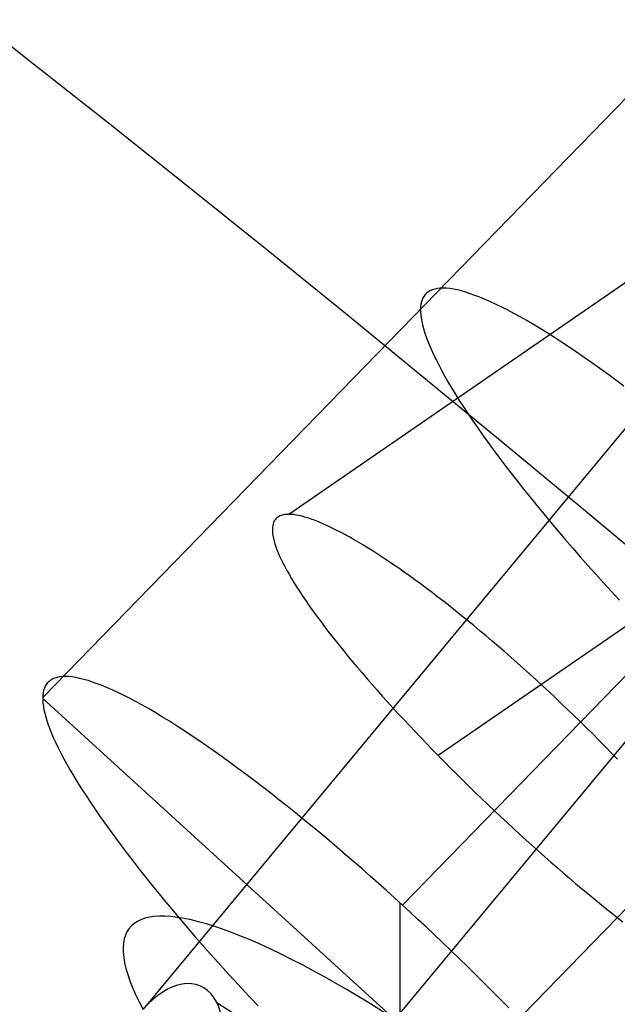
# Model space of a CAD drawing. Extents: x -260 to 296, y -277 to 294.
# Tile 232 of 241: x 202.56 to 206.11, y 174.08 to 179.92. Entities that reach past the tile are written whole.
import ezdxf

# ---------------------------------------------------------------- set-up
doc = ezdxf.new("R2010")
doc.units = 0
doc.layers.add('PREDEFINITO', color=7, linetype='CONTINUOUS')

msp = doc.modelspace()

# ---------------------------------------------------------------- linework, layer by layer
at = {"layer": 'PREDEFINITO'}
for p, q in [((210.3555, 182.5571, 626.9698), (203.2922, 174.0474, 629.5021)), ((212.0501, 182.4163, 632.3742), (204.1583, 176.9847, 631.282)), ((211.4035, 181.9606, 631.1001), (204.7865, 173.9886, 633.4725)), ((212.9192, 180.9726, 630.0659), (205.044, 175.5525, 628.976)), ((207.1806, 180.5075, 629.5736), (202.6967, 175.8972, 630.7651)), ((209.3154, 179.2759, 632.8415), (204.8315, 174.6656, 634.0331)), ((205.0105, 178.3178, 630.8867), (204.9979, 178.3125, 630.8189)), ((205.0243, 178.322, 630.9547), (205.0105, 178.3178, 630.8867)), ((205.0395, 178.3249, 631.0231), (205.0243, 178.322, 630.9547)), ((205.0559, 178.3266, 631.0916), (205.0395, 178.3249, 631.0231)), ((205.0736, 178.3271, 631.1602), (205.0559, 178.3266, 631.0916)), ((205.0927, 178.3264, 631.229), (205.0736, 178.3271, 631.1602)), ((205.113, 178.3243, 631.2977), (205.0927, 178.3264, 631.229)), ((205.1347, 178.321, 631.3663), (205.113, 178.3243, 631.2977)), ((205.1577, 178.3164, 631.4348), (205.1347, 178.321, 631.3663)), ((205.1819, 178.3104, 631.5031), (205.1577, 178.3164, 631.4348)), ((204.9485, 178.258, 630.4217), (204.9444, 178.2454, 630.3575)), ((204.9537, 178.2696, 630.4865), (204.9485, 178.258, 630.4217)), ((204.9601, 178.2803, 630.552), (204.9537, 178.2696, 630.4865)), ((204.9677, 178.2899, 630.618), (204.9601, 178.2803, 630.552)), ((204.9766, 178.2986, 630.6845), (204.9677, 178.2899, 630.618)), ((204.9866, 178.3061, 630.7515), (204.9766, 178.2986, 630.6845)), ((204.9979, 178.3125, 630.8189), (204.9866, 178.3061, 630.7515)), ((205.2075, 178.3031, 631.5711), (205.1819, 178.3104, 631.5031)), ((205.2344, 178.2944, 631.6388), (205.2075, 178.3031, 631.5711)), ((205.2625, 178.2845, 631.706), (205.2344, 178.2944, 631.6388)), ((205.2919, 178.2731, 631.7728), (205.2625, 178.2845, 631.706)), ((205.3226, 178.2604, 631.839), (205.2919, 178.2731, 631.7728)), ((205.3544, 178.2464, 631.9045), (205.3226, 178.2604, 631.839)), ((204.9395, 178.2175, 630.2313), (204.9386, 178.2023, 630.1693)), ((204.9386, 178.2023, 630.1693), (204.9389, 178.1861, 630.1076)), ((204.9414, 178.2319, 630.2941), (204.9395, 178.2175, 630.2313)), ((204.9444, 178.2454, 630.3575), (204.9414, 178.2319, 630.2941)), ((205.3875, 178.231, 631.9694), (205.3544, 178.2464, 631.9045)), ((205.4217, 178.2143, 632.0335), (205.3875, 178.231, 631.9694)), ((205.4571, 178.1963, 632.0968), (205.4217, 178.2143, 632.0335)), ((204.9389, 178.1861, 630.1076), (204.9401, 178.1689, 630.0456)), ((204.9401, 178.1689, 630.0456), (204.9425, 178.1505, 629.9833)), ((204.9425, 178.1505, 629.9833), (204.946, 178.131, 629.9209)), ((205.4935, 178.1769, 632.1591), (205.4571, 178.1963, 632.0968)), ((205.5311, 178.1563, 632.2205), (205.4935, 178.1769, 632.1591)), ((205.5696, 178.1344, 632.2809), (205.5311, 178.1563, 632.2205)), ((204.946, 178.131, 629.9209), (204.9506, 178.1103, 629.8583)), ((204.9506, 178.1103, 629.8583), (204.9564, 178.0885, 629.7956)), ((204.9564, 178.0885, 629.7956), (204.9633, 178.0655, 629.7329)), ((205.6092, 178.1112, 632.3401), (205.5696, 178.1344, 632.2809)), ((205.6497, 178.0868, 632.3982), (205.6092, 178.1112, 632.3401)), ((205.6912, 178.0612, 632.4551), (205.6497, 178.0868, 632.3982)), ((204.9633, 178.0655, 629.7329), (204.9715, 178.0413, 629.6703)), ((204.9715, 178.0413, 629.6703), (204.9809, 178.016, 629.6077)), ((205.7335, 178.0344, 632.5108), (205.6912, 178.0612, 632.4551)), ((205.7767, 178.0065, 632.5651), (205.7335, 178.0344, 632.5108)), ((204.9809, 178.016, 629.6077), (204.9916, 177.9895, 629.5453)), ((204.9916, 177.9895, 629.5453), (205.0035, 177.9618, 629.483)), ((205.8206, 177.9775, 632.6181), (205.7767, 178.0065, 632.5651)), ((205.8652, 177.9474, 632.6697), (205.8206, 177.9775, 632.6181)), ((205.0035, 177.9618, 629.483), (205.0167, 177.933, 629.4211)), ((205.0167, 177.933, 629.4211), (205.0312, 177.903, 629.3595)), ((205.9106, 177.9162, 632.7198), (205.8652, 177.9474, 632.6697)), ((205.9566, 177.8841, 632.7684), (205.9106, 177.9162, 632.7198)), ((209.2876, 177.8622, 627.2678), (204.8038, 173.2519, 628.4593)), ((205.0312, 177.903, 629.3595), (205.047, 177.8718, 629.2983)), ((205.047, 177.8718, 629.2983), (205.064, 177.8395, 629.2375)), ((206.0031, 177.851, 632.8155), (205.9566, 177.8841, 632.7684)), ((206.0502, 177.8169, 632.861), (206.0031, 177.851, 632.8155)), ((205.064, 177.8395, 629.2375), (205.0824, 177.806, 629.1773)), ((205.0824, 177.806, 629.1773), (205.1022, 177.7715, 629.1177)), ((206.0978, 177.782, 632.905), (206.0502, 177.8169, 632.861)), ((205.1022, 177.7715, 629.1177), (205.1232, 177.7358, 629.0587)), ((205.1232, 177.7358, 629.0587), (205.1456, 177.699, 629.0005)), ((206.1457, 177.7463, 632.9473), (206.0978, 177.782, 632.905)), ((205.1456, 177.699, 629.0005), (205.1692, 177.6611, 628.9431)), ((205.1692, 177.6611, 628.9431), (205.1942, 177.6222, 628.8865)), ((205.1942, 177.6222, 628.8865), (205.2204, 177.5823, 628.8309)), ((205.2204, 177.5823, 628.8309), (205.248, 177.5414, 628.7763)), ((205.248, 177.5414, 628.7763), (205.2768, 177.4996, 628.7228)), ((205.2768, 177.4996, 628.7228), (205.3068, 177.4568, 628.6703)), ((205.3068, 177.4568, 628.6703), (205.3381, 177.4131, 628.6191)), ((205.3381, 177.4131, 628.6191), (205.3706, 177.3686, 628.5691)), ((205.3706, 177.3686, 628.5691), (205.4042, 177.3233, 628.5204)), ((205.4042, 177.3233, 628.5204), (205.439, 177.2772, 628.473)), ((205.439, 177.2772, 628.473), (205.475, 177.2304, 628.4271)), ((205.475, 177.2304, 628.4271), (205.512, 177.1829, 628.3826)), ((205.512, 177.1829, 628.3826), (205.55, 177.1348, 628.3396)), ((205.55, 177.1348, 628.3396), (205.5891, 177.0861, 628.2982)), ((205.5891, 177.0861, 628.2982), (205.6292, 177.0368, 628.2584)), ((205.6292, 177.0368, 628.2584), (205.6701, 176.9871, 628.2201)), ((204.1043, 176.9751, 631.038), (204.096, 176.9707, 630.989)), ((204.1134, 176.9786, 631.0869), (204.1043, 176.9751, 631.038)), ((204.1234, 176.9814, 631.1358), (204.1134, 176.9786, 631.0869)), ((204.1342, 176.9833, 631.1846), (204.1234, 176.9814, 631.1358)), ((204.1458, 176.9844, 631.2334), (204.1342, 176.9833, 631.1846)), ((204.1583, 176.9847, 631.282), (204.1458, 176.9844, 631.2334)), ((204.1719, 176.9842, 631.3318), (204.1583, 176.9847, 631.282)), ((204.1863, 176.9828, 631.3812), (204.1719, 176.9842, 631.3318)), ((204.2016, 176.9806, 631.4304), (204.1863, 176.9828, 631.3812)), ((204.2176, 176.9775, 631.4792), (204.2016, 176.9806, 631.4304)), ((204.2344, 176.9735, 631.5277), (204.2176, 176.9775, 631.4792)), ((204.252, 176.9688, 631.5759), (204.2344, 176.9735, 631.5277)), ((205.6701, 176.9871, 628.2201), (205.712, 176.9369, 628.1836)), ((204.0617, 176.9178, 630.6474), (204.0602, 176.9071, 630.599)), ((204.064, 176.9278, 630.6959), (204.0617, 176.9178, 630.6474)), ((204.0672, 176.9369, 630.7445), (204.064, 176.9278, 630.6959)), ((204.0712, 176.9453, 630.7933), (204.0672, 176.9369, 630.7445)), ((204.0762, 176.9529, 630.8421), (204.0712, 176.9453, 630.7933)), ((204.0819, 176.9596, 630.891), (204.0762, 176.9529, 630.8421)), ((204.0885, 176.9656, 630.94), (204.0819, 176.9596, 630.891)), ((204.096, 176.9707, 630.989), (204.0885, 176.9656, 630.94)), ((204.2704, 176.9632, 631.6236), (204.252, 176.9688, 631.5759)), ((204.2895, 176.9568, 631.671), (204.2704, 176.9632, 631.6236)), ((204.3093, 176.9496, 631.7179), (204.2895, 176.9568, 631.671)), ((204.3299, 176.9415, 631.7644), (204.3093, 176.9496, 631.7179)), ((204.3512, 176.9327, 631.8104), (204.3299, 176.9415, 631.7644)), ((204.3731, 176.923, 631.856), (204.3512, 176.9327, 631.8104)), ((204.3958, 176.9125, 631.9011), (204.3731, 176.923, 631.856)), ((204.4192, 176.9013, 631.9456), (204.3958, 176.9125, 631.9011)), ((205.712, 176.9369, 628.1836), (205.7547, 176.8864, 628.1487)), ((204.0602, 176.9071, 630.599), (204.0597, 176.8955, 630.5509)), ((204.0597, 176.8955, 630.5509), (204.06, 176.8832, 630.5029)), ((204.06, 176.8832, 630.5029), (204.0612, 176.8701, 630.4551)), ((204.0612, 176.8701, 630.4551), (204.0632, 176.8562, 630.4076)), ((204.0632, 176.8562, 630.4076), (204.0662, 176.8415, 630.3604)), ((204.4432, 176.8892, 631.9896), (204.4192, 176.9013, 631.9456)), ((204.4679, 176.8764, 632.033), (204.4432, 176.8892, 631.9896)), ((204.4933, 176.8628, 632.0759), (204.4679, 176.8764, 632.033)), ((204.5192, 176.8484, 632.118), (204.4933, 176.8628, 632.0759)), ((205.7547, 176.8864, 628.1487), (205.7982, 176.8355, 628.1156)), ((204.0662, 176.8415, 630.3604), (204.0701, 176.826, 630.3135)), ((204.0701, 176.826, 630.3135), (204.0748, 176.8098, 630.2669)), ((204.0748, 176.8098, 630.2669), (204.0805, 176.7927, 630.2206)), ((204.5458, 176.8333, 632.1596), (204.5192, 176.8484, 632.118)), ((204.5729, 176.8174, 632.2004), (204.5458, 176.8333, 632.1596)), ((204.6006, 176.8008, 632.2406), (204.5729, 176.8174, 632.2004)), ((204.6289, 176.7834, 632.28), (204.6006, 176.8008, 632.2406)), ((205.7982, 176.8355, 628.1156), (205.8424, 176.7844, 628.0842)), ((204.0805, 176.7927, 630.2206), (204.0871, 176.7749, 630.1747)), ((204.0871, 176.7749, 630.1747), (204.0946, 176.7564, 630.1291)), ((204.0946, 176.7564, 630.1291), (204.103, 176.737, 630.084)), ((204.6577, 176.7653, 632.3187), (204.6289, 176.7834, 632.28)), ((204.687, 176.7465, 632.3567), (204.6577, 176.7653, 632.3187)), ((204.7169, 176.727, 632.3939), (204.687, 176.7465, 632.3567)), ((205.8424, 176.7844, 628.0842), (205.8874, 176.733, 628.0546)), ((204.103, 176.737, 630.084), (204.1123, 176.7169, 630.0393)), ((204.1123, 176.7169, 630.0393), (204.1226, 176.696, 629.995)), ((204.1226, 176.696, 629.995), (204.1337, 176.6743, 629.9513)), ((204.7473, 176.7068, 632.4303), (204.7169, 176.727, 632.3939)), ((204.7782, 176.6859, 632.4659), (204.7473, 176.7068, 632.4303)), ((204.8095, 176.6643, 632.5007), (204.7782, 176.6859, 632.4659)), ((205.8874, 176.733, 628.0546), (205.933, 176.6815, 628.0267)), ((205.933, 176.6815, 628.0267), (205.9791, 176.6298, 628.0006)), ((204.1337, 176.6743, 629.9513), (204.1458, 176.6519, 629.908)), ((204.1458, 176.6519, 629.908), (204.1589, 176.6287, 629.8652)), ((204.1589, 176.6287, 629.8652), (204.1729, 176.6047, 629.823)), ((204.8413, 176.6421, 632.5346), (204.8095, 176.6643, 632.5007)), ((204.8736, 176.6191, 632.5678), (204.8413, 176.6421, 632.5346)), ((205.9791, 176.6298, 628.0006), (206.0259, 176.5781, 627.9764)), ((204.1729, 176.6047, 629.823), (204.1878, 176.58, 629.7813)), ((204.1878, 176.58, 629.7813), (204.2035, 176.5547, 629.7407)), ((204.9063, 176.5955, 632.6), (204.8736, 176.6191, 632.5678)), ((204.9395, 176.5712, 632.6313), (204.9063, 176.5955, 632.6)), ((204.9734, 176.546, 632.6621), (204.9395, 176.5712, 632.6313)), ((206.0259, 176.5781, 627.9764), (206.0731, 176.5264, 627.9539)), ((204.2035, 176.5547, 629.7407), (204.2201, 176.5289, 629.7008)), ((204.2201, 176.5289, 629.7008), (204.2375, 176.5024, 629.6618)), ((205.0076, 176.5202, 632.6918), (204.9734, 176.546, 632.6621)), ((205.0422, 176.4939, 632.7205), (205.0076, 176.5202, 632.6918)), ((206.0731, 176.5264, 627.9539), (206.1208, 176.4746, 627.9333)), ((204.2375, 176.5024, 629.6618), (204.2557, 176.4754, 629.6237)), ((204.2557, 176.4754, 629.6237), (204.2748, 176.4478, 629.5864)), ((204.2748, 176.4478, 629.5864), (204.2947, 176.4196, 629.55)), ((205.0771, 176.4669, 632.7482), (205.0422, 176.4939, 632.7205)), ((205.1122, 176.4394, 632.7748), (205.0771, 176.4669, 632.7482)), ((204.2947, 176.4196, 629.55), (204.3153, 176.3909, 629.5145)), ((204.3153, 176.3909, 629.5145), (204.3368, 176.3617, 629.4799)), ((205.1476, 176.4113, 632.8004), (205.1122, 176.4394, 632.7748)), ((205.1833, 176.3827, 632.8249), (205.1476, 176.4113, 632.8004)), ((204.3368, 176.3617, 629.4799), (204.359, 176.3319, 629.4463)), ((204.359, 176.3319, 629.4463), (204.382, 176.3017, 629.4136)), ((205.2193, 176.3535, 632.8483), (205.1833, 176.3827, 632.8249)), ((205.2554, 176.3239, 632.8706), (205.2193, 176.3535, 632.8483)), ((204.382, 176.3017, 629.4136), (204.4058, 176.2709, 629.3819)), ((204.4058, 176.2709, 629.3819), (204.4303, 176.2397, 629.3512)), ((205.2917, 176.2937, 632.8919), (205.2554, 176.3239, 632.8706)), ((205.3283, 176.2631, 632.912), (205.2917, 176.2937, 632.8919)), ((204.4303, 176.2397, 629.3512), (204.4556, 176.2079, 629.3215)), ((205.365, 176.232, 632.931), (205.3283, 176.2631, 632.912)), ((205.4018, 176.2004, 632.9488), (205.365, 176.232, 632.931)), ((204.4556, 176.2079, 629.3215), (204.4815, 176.1758, 629.2929)), ((204.4815, 176.1758, 629.2929), (204.5082, 176.1432, 629.2652)), ((205.4388, 176.1684, 632.9655), (205.4018, 176.2004, 632.9488)), ((205.4759, 176.1359, 632.981), (205.4388, 176.1684, 632.9655)), ((204.5082, 176.1432, 629.2652), (204.5357, 176.1101, 629.2387)), ((204.5357, 176.1101, 629.2387), (204.5637, 176.0767, 629.2133)), ((205.5131, 176.1031, 632.9953), (205.4759, 176.1359, 632.981)), ((205.5504, 176.0698, 633.0085), (205.5131, 176.1031, 632.9953)), ((204.5637, 176.0767, 629.2133), (204.5923, 176.0431, 629.189)), ((204.5923, 176.0431, 629.189), (204.6215, 176.0092, 629.1659)), ((205.5877, 176.0361, 633.0204), (205.5504, 176.0698, 633.0085)), ((205.6251, 176.0021, 633.0311), (205.5877, 176.0361, 633.0204)), ((202.7258, 175.9848, 631.2138), (202.7182, 175.9751, 631.1477)), ((202.7346, 175.9934, 631.2803), (202.7258, 175.9848, 631.2138)), ((202.7447, 176.0009, 631.3473), (202.7346, 175.9934, 631.2803)), ((202.756, 176.0074, 631.4147), (202.7447, 176.0009, 631.3473)), ((202.7686, 176.0127, 631.4825), (202.756, 176.0074, 631.4147)), ((202.7824, 176.0168, 631.5505), (202.7686, 176.0127, 631.4825)), ((202.7975, 176.0198, 631.6189), (202.7824, 176.0168, 631.5505)), ((202.814, 176.0215, 631.6874), (202.7975, 176.0198, 631.6189)), ((202.8317, 176.022, 631.756), (202.814, 176.0215, 631.6874)), ((202.8507, 176.0212, 631.8247), (202.8317, 176.022, 631.756)), ((202.8711, 176.0192, 631.8934), (202.8507, 176.0212, 631.8247)), ((202.8928, 176.0159, 631.9621), (202.8711, 176.0192, 631.8934)), ((202.9157, 176.0112, 632.0306), (202.8928, 176.0159, 631.9621)), ((202.94, 176.0052, 632.0989), (202.9157, 176.0112, 632.0306)), ((202.9656, 175.9979, 632.1669), (202.94, 176.0052, 632.0989)), ((202.9925, 175.9893, 632.2345), (202.9656, 175.9979, 632.1669)), ((203.0206, 175.9793, 632.3018), (202.9925, 175.9893, 632.2345)), ((203.05, 175.968, 632.3686), (203.0206, 175.9793, 632.3018)), ((204.6215, 176.0092, 629.1659), (204.6512, 175.975, 629.1441)), ((205.6625, 175.9677, 633.0406), (205.6251, 176.0021, 633.0311)), ((202.6994, 175.9267, 630.8899), (202.6975, 175.9124, 630.8271)), ((202.7024, 175.9402, 630.9533), (202.6994, 175.9267, 630.8899)), ((202.7065, 175.9528, 631.0175), (202.7024, 175.9402, 630.9533)), ((202.7118, 175.9645, 631.0823), (202.7065, 175.9528, 631.0175)), ((202.7182, 175.9751, 631.1477), (202.7118, 175.9645, 631.0823)), ((203.0807, 175.9553, 632.4348), (203.05, 175.968, 632.3686)), ((203.1125, 175.9412, 632.5003), (203.0807, 175.9553, 632.4348)), ((203.1456, 175.9258, 632.5652), (203.1125, 175.9412, 632.5003)), ((203.1798, 175.9091, 632.6293), (203.1456, 175.9258, 632.5652)), ((204.6512, 175.975, 629.1441), (204.6815, 175.9406, 629.1234)), ((204.6815, 175.9406, 629.1234), (204.7122, 175.9061, 629.1039)), ((205.7, 175.933, 633.0488), (205.6625, 175.9677, 633.0406)), ((205.7374, 175.8979, 633.0558), (205.7, 175.933, 633.0488)), ((202.6975, 175.9124, 630.8271), (202.6967, 175.8972, 630.7651)), ((202.6967, 175.8972, 630.7651), (202.6969, 175.881, 630.7034)), ((202.6967, 175.8924, 630.7464), (206.9386, 172.0251, 631.746)), ((202.6969, 175.881, 630.7034), (202.6982, 175.8637, 630.6414)), ((202.6982, 175.8637, 630.6414), (202.7006, 175.8453, 630.5791)), ((203.2151, 175.8911, 632.6925), (203.1798, 175.9091, 632.6293)), ((203.2516, 175.8718, 632.7549), (203.2151, 175.8911, 632.6925)), ((203.2891, 175.8511, 632.8163), (203.2516, 175.8718, 632.7549)), ((204.7122, 175.9061, 629.1039), (204.7435, 175.8713, 629.0856)), ((204.7435, 175.8713, 629.0856), (204.7752, 175.8363, 629.0686)), ((205.7748, 175.8625, 633.0615), (205.7374, 175.8979, 633.0558)), ((205.8122, 175.8268, 633.0659), (205.7748, 175.8625, 633.0615)), ((202.7006, 175.8453, 630.5791), (202.704, 175.8258, 630.5167)), ((202.704, 175.8258, 630.5167), (202.7087, 175.8051, 630.4541)), ((202.7087, 175.8051, 630.4541), (202.7144, 175.7833, 630.3914)), ((203.3277, 175.8292, 632.8767), (203.2891, 175.8511, 632.8163)), ((203.3673, 175.806, 632.9359), (203.3277, 175.8292, 632.8767)), ((203.4078, 175.7816, 632.994), (203.3673, 175.806, 632.9359)), ((204.7752, 175.8363, 629.0686), (204.8074, 175.8012, 629.0527)), ((205.8495, 175.7908, 633.069), (205.8122, 175.8268, 633.0659)), ((202.7144, 175.7833, 630.3914), (202.7214, 175.7603, 630.3287)), ((202.7214, 175.7603, 630.3287), (202.7296, 175.7362, 630.2661)), ((203.4493, 175.756, 633.0509), (203.4078, 175.7816, 632.994)), ((203.4916, 175.7293, 633.1066), (203.4493, 175.756, 633.0509)), ((204.8074, 175.8012, 629.0527), (204.84, 175.766, 629.0381)), ((204.84, 175.766, 629.0381), (204.873, 175.7306, 629.0246)), ((205.8867, 175.7545, 633.0708), (205.8495, 175.7908, 633.069)), ((205.9238, 175.718, 633.0713), (205.8867, 175.7545, 633.0708)), ((202.7296, 175.7362, 630.2661), (202.739, 175.7109, 630.2035)), ((202.739, 175.7109, 630.2035), (202.7497, 175.6844, 630.141)), ((203.5347, 175.7013, 633.1609), (203.4916, 175.7293, 633.1066)), ((203.5787, 175.6723, 633.2139), (203.5347, 175.7013, 633.1609)), ((204.873, 175.7306, 629.0246), (204.9065, 175.6952, 629.0125)), ((204.9065, 175.6952, 629.0125), (204.9403, 175.6596, 629.0015)), ((205.9609, 175.6812, 633.0705), (205.9238, 175.718, 633.0713)), ((202.7497, 175.6844, 630.141), (202.7616, 175.6567, 630.0788)), ((202.7616, 175.6567, 630.0788), (202.7748, 175.6278, 630.0169)), ((202.7748, 175.6278, 630.0169), (202.7892, 175.5978, 629.9553)), ((203.6233, 175.6422, 633.2654), (203.5787, 175.6723, 633.2139)), ((203.6687, 175.6111, 633.3156), (203.6233, 175.6422, 633.2654)), ((204.9403, 175.6596, 629.0015), (204.9746, 175.624, 628.9918)), ((205.9978, 175.6441, 633.0683), (205.9609, 175.6812, 633.0705)), ((206.0345, 175.6069, 633.0648), (205.9978, 175.6441, 633.0683)), ((202.7892, 175.5978, 629.9553), (202.805, 175.5667, 629.894)), ((203.7146, 175.5789, 633.3642), (203.6687, 175.6111, 633.3156)), ((203.7612, 175.5458, 633.4113), (203.7146, 175.5789, 633.3642)), ((204.9746, 175.624, 628.9918), (205.0091, 175.5883, 628.9833)), ((205.0091, 175.5883, 628.9833), (205.044, 175.5525, 628.976)), ((206.0711, 175.5694, 633.0598), (206.0345, 175.6069, 633.0648)), ((206.1075, 175.5317, 633.0535), (206.0711, 175.5694, 633.0598)), ((202.805, 175.5667, 629.894), (202.8221, 175.5343, 629.8333)), ((202.8221, 175.5343, 629.8333), (202.8405, 175.5009, 629.7731)), ((203.8083, 175.5118, 633.4568), (203.7612, 175.5458, 633.4113)), ((203.8558, 175.4769, 633.5008), (203.8083, 175.5118, 633.4568)), ((205.044, 175.5525, 628.976), (205.0807, 175.5154, 628.9698)), ((205.0807, 175.5154, 628.9698), (205.1175, 175.4784, 628.965)), ((202.8405, 175.5009, 629.7731), (202.8602, 175.4663, 629.7135)), ((202.8602, 175.4663, 629.7135), (202.8813, 175.4306, 629.6545)), ((203.9038, 175.4412, 633.5431), (203.8558, 175.4769, 633.5008)), ((205.1175, 175.4784, 628.965), (205.1544, 175.4415, 628.9615)), ((202.8813, 175.4306, 629.6545), (202.9036, 175.3938, 629.5963)), ((202.9036, 175.3938, 629.5963), (202.9273, 175.356, 629.5389)), ((203.9522, 175.4046, 633.5839), (203.9038, 175.4412, 633.5431)), ((204.0009, 175.3674, 633.6229), (203.9522, 175.4046, 633.5839)), ((205.1544, 175.4415, 628.9615), (205.1914, 175.4049, 628.9593)), ((205.1914, 175.4049, 628.9593), (205.2286, 175.3685, 628.9585)), ((202.9273, 175.356, 629.5389), (202.9522, 175.3171, 629.4823)), ((204.0498, 175.3294, 633.6603), (204.0009, 175.3674, 633.6229)), ((205.2286, 175.3685, 628.9585), (205.2658, 175.3323, 628.959)), ((202.9522, 175.3171, 629.4823), (202.9785, 175.2772, 629.4267)), ((202.9785, 175.2772, 629.4267), (203.006, 175.2363, 629.3721)), ((204.099, 175.2908, 633.6961), (204.0498, 175.3294, 633.6603)), ((204.1484, 175.2516, 633.7301), (204.099, 175.2908, 633.6961)), ((205.2658, 175.3323, 628.959), (205.3031, 175.2963, 628.9608)), ((205.3031, 175.2963, 628.9608), (205.3405, 175.2606, 628.9639)), ((203.006, 175.2363, 629.3721), (203.0348, 175.1944, 629.3185)), ((204.1978, 175.2119, 633.7625), (204.1484, 175.2516, 633.7301)), ((205.3405, 175.2606, 628.9639), (205.3779, 175.2251, 628.9683)), ((205.3779, 175.2251, 628.9683), (205.4153, 175.1899, 628.9739)), ((203.0348, 175.1944, 629.3185), (203.0649, 175.1516, 629.2661)), ((204.2474, 175.1716, 633.7931), (204.1978, 175.2119, 633.7625)), ((204.2969, 175.1309, 633.8221), (204.2474, 175.1716, 633.7931)), ((205.4153, 175.1899, 628.9739), (205.4527, 175.155, 628.9808)), ((203.0649, 175.1516, 629.2661), (203.0962, 175.108, 629.2149)), ((203.0962, 175.108, 629.2149), (203.1287, 175.0635, 629.1649)), ((204.3465, 175.0898, 633.8494), (204.2969, 175.1309, 633.8221)), ((205.4527, 175.155, 628.9808), (205.4901, 175.1204, 628.989)), ((205.4901, 175.1204, 628.989), (205.5275, 175.0861, 628.9984)), ((203.1287, 175.0635, 629.1649), (203.1623, 175.0181, 629.1162)), ((204.396, 175.0483, 633.875), (204.3465, 175.0898, 633.8494)), ((204.4453, 175.0065, 633.899), (204.396, 175.0483, 633.875)), ((205.5275, 175.0861, 628.9984), (205.5648, 175.0522, 629.009)), ((205.5648, 175.0522, 629.009), (205.602, 175.0186, 629.0208)), ((203.1623, 175.0181, 629.1162), (203.1971, 174.972, 629.0688)), ((204.4946, 174.9644, 633.9213), (204.4453, 175.0065, 633.899)), ((205.602, 175.0186, 629.0208), (205.6392, 174.9853, 629.0338)), ((205.6392, 174.9853, 629.0338), (205.6762, 174.9525, 629.0481)), ((203.1971, 174.972, 629.0688), (203.233, 174.9252, 629.0229)), ((204.5436, 174.922, 633.942), (204.4946, 174.9644, 633.9213)), ((205.6762, 174.9525, 629.0481), (205.7132, 174.92, 629.0635)), ((203.233, 174.9252, 629.0229), (203.2701, 174.8777, 628.9784)), ((203.2701, 174.8777, 628.9784), (203.3081, 174.8296, 628.9354)), ((204.5924, 174.8795, 633.9611), (204.5436, 174.922, 633.942)), ((204.6409, 174.8369, 633.9786), (204.5924, 174.8795, 633.9611)), ((205.7132, 174.92, 629.0635), (205.75, 174.8879, 629.08)), ((205.75, 174.8879, 629.08), (205.7866, 174.8563, 629.0977)), ((203.3081, 174.8296, 628.9354), (203.3472, 174.7809, 628.894)), ((204.6891, 174.7941, 633.9945), (204.6409, 174.8369, 633.9786)), ((205.7866, 174.8563, 629.0977), (205.8231, 174.825, 629.1166)), ((205.8231, 174.825, 629.1166), (205.8594, 174.7943, 629.1365)), ((203.3472, 174.7809, 628.894), (203.3872, 174.7317, 628.8542)), ((204.7369, 174.7513, 634.0089), (204.6891, 174.7941, 633.9945)), ((204.7844, 174.7084, 634.0217), (204.7369, 174.7513, 634.0089)), ((205.8594, 174.7943, 629.1365), (205.8955, 174.7639, 629.1576)), ((205.8955, 174.7639, 629.1576), (205.9314, 174.7341, 629.1798)), ((203.3872, 174.7317, 628.8542), (203.4282, 174.6819, 628.8159)), ((204.8315, 174.6656, 634.0331), (204.7844, 174.7084, 634.0217)), ((205.9314, 174.7341, 629.1798), (205.967, 174.7047, 629.2031)), ((205.967, 174.7047, 629.2031), (206.0024, 174.6759, 629.2275)), ((203.4282, 174.6819, 628.8159), (203.4701, 174.6318, 628.7794)), ((204.8176, 173.2393, 628.4625), (204.8176, 174.6782, 634.0299)), ((204.8786, 174.6224, 634.0431), (204.8315, 174.6656, 634.0331)), ((206.0024, 174.6759, 629.2275), (206.0374, 174.6475, 629.2529)), ((206.0374, 174.6475, 629.2529), (206.0723, 174.6197, 629.2794)), ((203.4701, 174.6318, 628.7794), (203.5128, 174.5813, 628.7445)), ((203.5128, 174.5813, 628.7445), (203.5563, 174.5304, 628.7114)), ((204.926, 174.5784, 634.0517), (204.8786, 174.6224, 634.0431)), ((204.9739, 174.5338, 634.0591), (204.926, 174.5784, 634.0517)), ((206.0723, 174.6197, 629.2794), (206.1068, 174.5924, 629.307)), ((206.1068, 174.5924, 629.307), (206.1409, 174.5657, 629.3355)), ((203.5563, 174.5304, 628.7114), (203.6005, 174.4792, 628.68)), ((205.022, 174.4885, 634.065), (204.9739, 174.5338, 634.0591)), ((203.6005, 174.4792, 628.68), (203.6454, 174.4279, 628.6504)), ((205.0705, 174.4426, 634.0695), (205.022, 174.4885, 634.065)), ((203.6454, 174.4279, 628.6504), (203.691, 174.3763, 628.6225)), ((205.1192, 174.396, 634.0726), (205.0705, 174.4426, 634.0695)), ((203.691, 174.3763, 628.6225), (203.7372, 174.3247, 628.5964)), ((205.1681, 174.3488, 634.0741), (205.1192, 174.396, 634.0726)), ((205.2172, 174.301, 634.0741), (205.1681, 174.3488, 634.0741)), ((203.7372, 174.3247, 628.5964), (203.784, 174.2729, 628.5722)), ((205.2664, 174.2527, 634.0725), (205.2172, 174.301, 634.0741)), ((203.784, 174.2729, 628.5722), (203.8312, 174.2212, 628.5497)), ((205.3158, 174.2039, 634.0693), (205.2664, 174.2527, 634.0725)), ((203.8312, 174.2212, 628.5497), (203.8789, 174.1695, 628.5291)), ((203.8789, 174.1695, 628.5291), (203.9269, 174.1179, 628.5102)), ((205.3652, 174.1546, 634.0644), (205.3158, 174.2039, 634.0693)), ((203.9269, 174.1179, 628.5102), (203.9753, 174.0664, 628.4932)), ((205.4146, 174.1049, 634.0579), (205.3652, 174.1546, 634.0644)), ((203.73, 174.0872, 628.9586), (208.1126, 171.2723, 631.7232)), ((205.4639, 174.0548, 634.0496), (205.4146, 174.1049, 634.0579))]:
    msp.add_line(p, q, dxfattribs=at)
at = {"layer": 'PREDEFINITO', "extrusion": (8.21944e-05, -0.238151, -0.971228)}
for centre, radius in [((104.9547, 85.8969, -613.3013), 155.0994), ((105.0272, 85.9481, -613.3013), 146.0352)]:
    msp.add_arc(centre, radius, 289.265924, 347.243364, dxfattribs=at)
at = {"layer": 'PREDEFINITO', "extrusion": (-0.622569, -0.750058, 0.223206)}
msp.add_arc((47.8967, 673.9371, -116.6001), 3, 28.74744, 208.78794, dxfattribs=at)
at = {"layer": 'PREDEFINITO', "extrusion": (0.749368, -0.317998, 0.580796)}
msp.add_arc((239.3837, 442.7984, 462.6059), 0.5079, 258.68363, 60.82316, dxfattribs=at)

doc.saveas('drawing.dxf')
